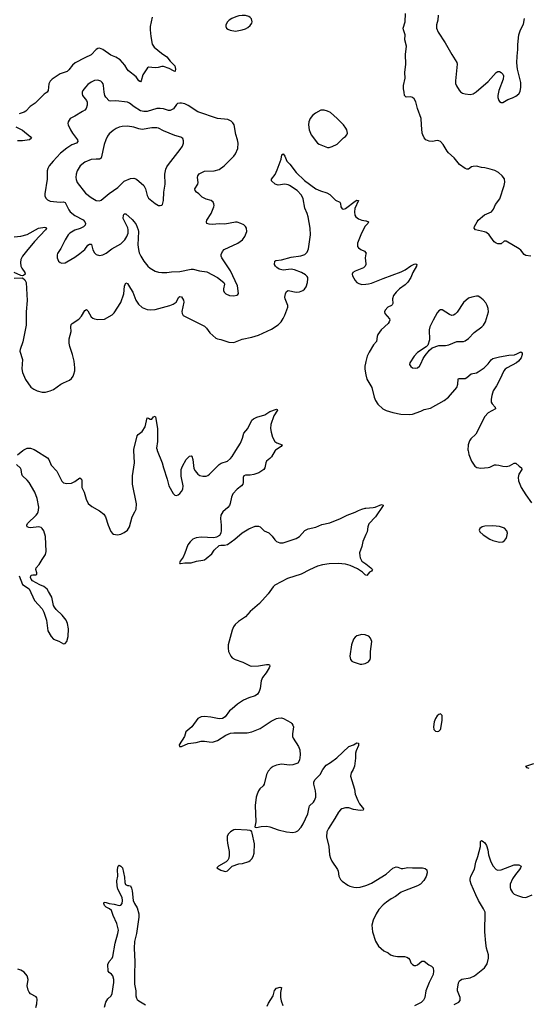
# Model space of a CAD drawing. Header units: inches. Extents: x 1174277 to 1307032, y 522670 to 678486.
# Tile 111 of 121: x 1225777 to 1231969, y 653246 to 665254. Entities that reach past the tile are written whole.
import ezdxf

# ---------------------------------------------------------------- set-up
doc = ezdxf.new("R2010")
doc.units = ezdxf.units.IN
doc.header["$MEASUREMENT"] = 0
for name, color, linetype in [('B2625', 7, 'Continuous'), ('B2626', 7, 'Continuous'), ('B2635', 7, 'Continuous'), ('B2636', 7, 'Continuous')]:
    doc.layers.add(name, color=color, linetype=linetype)

msp = doc.modelspace()

# ---------------------------------------------------------------- linework, layer by layer
at = {"layer": 'B2625', "color": 6}
for points, elevation in [([(1225750, 659947), (1225815, 660000)], 1100), ([(1225973, 660000), (1226114, 659910), (1226131, 659890), (1226162, 659822), (1226228, 659748), (1226290, 659628), (1226310, 659606), (1226350, 659598), (1226410, 659601), (1226450, 659621), (1226510, 659666), (1226530, 659651), (1226535, 659630), (1226535, 659550), (1226565, 659490), (1226588, 659408), (1226614, 659354), (1226656, 659316), (1226750, 659264), (1226802, 659222), (1226825, 659190), (1226856, 659090), (1226890, 659011), (1226908, 658988), (1226920, 658980), (1226970, 658971), (1227010, 658981), (1227050, 658999), (1227090, 659030), (1227105, 659050), (1227115, 659070), (1227147, 659190), (1227183, 659250), (1227197, 659283), (1227203, 659350), (1227151, 659591), (1227154, 659690), (1227176, 659850), (1227170, 660000)], 1100), ([(1227455, 660000), (1227514, 659850), (1227530, 659788), (1227577, 659650), (1227595, 659570), (1227650, 659476), (1227670, 659457), (1227690, 659450), (1227710, 659460), (1227730, 659477), (1227750, 659499), (1227765, 659530), (1227772, 659570), (1227747, 659687), (1227747, 659770), (1227762, 659810), (1227809, 659891), (1227830, 659916), (1227850, 659932), (1227870, 659936), (1227876, 659930), (1227889, 659889), (1227901, 659781), (1227917, 659750), (1227950, 659711), (1227975, 659695), (1228010, 659685), (1228050, 659687), (1228070, 659694), (1228094, 659710), (1228209, 659831), (1228235, 659845), (1228310, 659871), (1228350, 659902), (1228370, 659925), (1228415, 660000)], 1100), ([(1228894, 660000), (1228850, 659924), (1228830, 659902), (1228789, 659870), (1228778, 659850), (1228767, 659790), (1228753, 659770), (1228731, 659750), (1228692, 659728), (1228634, 659706), (1228590, 659699), (1228530, 659698), (1228510, 659690), (1228504, 659670), (1228504, 659610), (1228499, 659590), (1228484, 659570), (1228430, 659530), (1228377, 659470), (1228361, 659430), (1228346, 659354), (1228335, 659330), (1228315, 659305), (1228255, 659250), (1228232, 659210), (1228228, 659170), (1228235, 659090), (1228234, 659026), (1228230, 658990), (1228216, 658964), (1228179, 658941), (1228147, 658933), (1227990, 658944), (1227930, 658936), (1227890, 658917), (1227855, 658885), (1227829, 658850), (1227793, 658747), (1227770, 658701), (1227733, 658650), (1227728, 658628), (1227730, 658622), (1227740, 658620), (1227790, 658628), (1227870, 658631), (1227932, 658652), (1228010, 658662), (1228030, 658668), (1228050, 658681), (1228119, 658741), (1228150, 658784), (1228210, 658841), (1228230, 658845), (1228276, 658844), (1228310, 658854), (1228401, 658919), (1228490, 658995), (1228570, 659043), (1228650, 659076), (1228690, 659078), (1228710, 659070), (1228761, 659021), (1228814, 658994), (1228857, 658957), (1228890, 658910), (1228910, 658892), (1228950, 658875), (1228990, 658872), (1229150, 658925), (1229190, 658953), (1229257, 659023), (1229295, 659045), (1229390, 659066), (1229464, 659096), (1229561, 659119), (1229690, 659170), (1229770, 659213), (1229870, 659247), (1229910, 659270), (1229950, 659286), (1229990, 659296), (1230000, 659297)], 1100), ([(1225770, 658470), (1225810, 658367), (1225892, 658312), (1225957, 658170), (1226053, 658070), (1226070, 658030), (1226102, 657930), (1226122, 657802), (1226161, 657730), (1226190, 657701), (1226253, 657673), (1226310, 657641), (1226330, 657645), (1226353, 657670), (1226370, 657730), (1226374, 657826), (1226362, 657890), (1226343, 657930), (1226296, 657990), (1226222, 658062), (1226200, 658090), (1226190, 658110), (1226168, 658210), (1226130, 658280), (1226110, 658308), (1226070, 658341), (1226022, 658362), (1225933, 658410), (1225915, 658430), (1225907, 658450), (1225913, 658470), (1225921, 658479), (1225936, 658484), (1225975, 658485), (1225985, 658490), (1225985, 658510), (1225974, 658550), (1225976, 658570), (1226016, 658610), (1226049, 658670), (1226091, 658730), (1226101, 658770), (1226093, 658950), (1226070, 659021), (1226053, 659050), (1226039, 659059), (1226010, 659067), (1225910, 659056), (1225890, 659059), (1225867, 659070), (1225862, 659090), (1225873, 659110), (1225979, 659210), (1225994, 659230), (1226002, 659250), (1226008, 659272), (1226009, 659310), (1225990, 659414), (1225962, 659490), (1225891, 659611), (1225870, 659637), (1225813, 659690), (1225801, 659710), (1225793, 659770), (1225785, 659785), (1225738, 659830)], 1100), ([(1230000, 658975), (1229963, 658890), (1229949, 658830), (1229923, 658750), (1229924, 658716), (1229930, 658690), (1229952, 658652), (1230000, 658616)], 1100), ([(1230000, 658481), (1229990, 658485), (1229957, 658517), (1229897, 658557), (1229810, 658597), (1229750, 658613), (1229661, 658621), (1229550, 658618), (1229470, 658607), (1229410, 658588), (1229310, 658545), (1229210, 658492), (1229043, 658437), (1228890, 658359), (1228870, 658338), (1228806, 658250), (1228704, 658136), (1228590, 658035), (1228530, 657973), (1228445, 657915), (1228404, 657876), (1228386, 657850), (1228367, 657810), (1228320, 657630), (1228318, 657590), (1228324, 657550), (1228352, 657490), (1228370, 657470), (1228404, 657450), (1228500, 657420), (1228590, 657375), (1228610, 657369), (1228688, 657372), (1228789, 657389), (1228812, 657390), (1228824, 657384), (1228827, 657370), (1228819, 657350), (1228784, 657290), (1228740, 657230), (1228722, 657190), (1228710, 657099), (1228699, 657061), (1228678, 657030), (1228650, 657008), (1228570, 656983), (1228505, 656955), (1228432, 656908), (1228370, 656850), (1228335, 656825), (1228284, 656750), (1228251, 656730), (1228210, 656728), (1228110, 656748), (1228030, 656754), (1227990, 656750), (1227951, 656730), (1227876, 656630), (1227804, 656570), (1227786, 656510), (1227721, 656410), (1227726, 656390), (1227730, 656389), (1227750, 656391), (1227830, 656426), (1227930, 656440), (1227990, 656454), (1228030, 656457), (1228090, 656445), (1228130, 656444), (1228190, 656463), (1228290, 656527), (1228350, 656551), (1228390, 656558), (1228550, 656558), (1228610, 656567), (1228712, 656610), (1228843, 656697), (1228908, 656730), (1228930, 656736), (1228970, 656738), (1228993, 656733), (1229084, 656684), (1229098, 656670), (1229110, 656650), (1229116, 656630), (1229104, 656544), (1229106, 656510), (1229113, 656490), (1229176, 656390), (1229193, 656350), (1229199, 656290), (1229190, 656223), (1229170, 656188), (1229110, 656166), (1229070, 656163), (1228970, 656173), (1228910, 656164), (1228870, 656147), (1228844, 656130), (1228807, 656090), (1228787, 656050), (1228758, 655930), (1228746, 655910), (1228708, 655872), (1228691, 655849), (1228672, 655810), (1228660, 655770), (1228651, 655670), (1228657, 655470), (1228646, 655410), (1228650, 655405), (1228664, 655404), (1228724, 655416), (1228790, 655419), (1228830, 655410), (1228930, 655373), (1229031, 655351), (1229110, 655343), (1229147, 655350), (1229170, 655362), (1229210, 655407), (1229233, 655447), (1229290, 655570), (1229306, 655650), (1229313, 655667), (1229362, 655710), (1229375, 655730), (1229388, 655770), (1229391, 655810), (1229387, 655850), (1229363, 655930), (1229364, 655956), (1229376, 655984), (1229442, 656050), (1229473, 656110), (1229517, 656163), (1229570, 656193), (1229645, 656250), (1229790, 656390), (1229850, 656411), (1229890, 656434), (1229911, 656431), (1229910, 656403), (1229882, 656338), (1229875, 656310), (1229873, 656247), (1229861, 656150), (1229846, 656110), (1229822, 656070), (1229815, 656050), (1229814, 656030), (1229862, 655870), (1229871, 655810), (1229900, 655730), (1229920, 655690), (1229970, 655630), (1229966, 655614), (1229931, 655609), (1229850, 655622), (1229790, 655641), (1229750, 655643), (1229706, 655630), (1229690, 655618), (1229665, 655590), (1229621, 655510), (1229543, 655390), (1229524, 655350), (1229520, 655290), (1229547, 655170), (1229555, 655070), (1229567, 655030), (1229586, 654990), (1229652, 654890), (1229660, 654870), (1229670, 654810), (1229689, 654769), (1229709, 654749), (1229778, 654698), (1229806, 654686), (1229853, 654673), (1229890, 654670), (1229930, 654675), (1230000, 654696)], 1100), ([(1230000, 657748), (1229990, 657752), (1229950, 657754), (1229890, 657738), (1229870, 657725), (1229850, 657700), (1229823, 657630), (1229802, 657490), (1229814, 657450), (1229830, 657430), (1229843, 657423), (1229930, 657396), (1229950, 657394), (1229990, 657402), (1230000, 657407)], 1200), ([(1226810, 653210), (1226827, 653273), (1226850, 653311), (1226892, 653350), (1226903, 653377), (1226925, 653510), (1226927, 653550), (1226914, 653594), (1226895, 653615), (1226870, 653632), (1226857, 653650), (1226852, 653730), (1226870, 653768), (1226905, 653810), (1226914, 653830), (1226943, 653990), (1226976, 654110), (1226982, 654150), (1226963, 654230), (1226916, 654330), (1226897, 654390), (1226871, 654411), (1226830, 654430), (1226812, 654450), (1226803, 654477), (1226809, 654490), (1226830, 654489), (1226870, 654474), (1226930, 654466), (1226990, 654450), (1227010, 654456), (1227025, 654475), (1227031, 654510), (1227025, 654550), (1226976, 654650), (1226964, 654690), (1226963, 654750), (1226972, 654810), (1226970, 654890), (1226979, 654930), (1226990, 654941), (1227010, 654931), (1227030, 654910), (1227055, 654795), (1227060, 654730), (1227068, 654708), (1227090, 654696), (1227110, 654696), (1227129, 654689), (1227142, 654662), (1227150, 654630), (1227161, 654510), (1227176, 654476), (1227210, 654423), (1227231, 654350), (1227230, 654310), (1227203, 654110), (1227179, 654010), (1227172, 653932), (1227183, 653763), (1227178, 653610), (1227179, 653490), (1227194, 653410), (1227193, 653350), (1227201, 653321), (1227210, 653306), (1227229, 653289), (1227310, 653238)], 1000), ([(1225974, 653206), (1225987, 653250), (1225992, 653310), (1225986, 653326), (1225976, 653336), (1225910, 653375), (1225894, 653394), (1225880, 653420), (1225870, 653470), (1225882, 653550), (1225870, 653592), (1225830, 653639), (1225790, 653663), (1225754, 653674)], 1100), ([(1228796, 653224), (1228810, 653258), (1228869, 653351), (1228885, 653415), (1228910, 653442), (1228954, 653454), (1228970, 653451), (1228960, 653390), (1228958, 653330), (1228965, 653290), (1228987, 653230)], 1000)]:
    msp.add_lwpolyline(points, dxfattribs=dict(at, elevation=elevation))
at = {"layer": 'B2625', "color": 6, "elevation": 1100}
msp.add_lwpolyline([(1228410, 655378), (1228390, 655374), (1228350, 655351), (1228320, 655320), (1228309, 655291), (1228306, 655250), (1228310, 655210), (1228332, 655108), (1228334, 655066), (1228328, 655030), (1228316, 655004), (1228297, 654983), (1228201, 654930), (1228181, 654910), (1228230, 654882), (1228270, 654869), (1228290, 654867), (1228310, 654872), (1228370, 654930), (1228450, 654958), (1228495, 654965), (1228570, 654987), (1228590, 654998), (1228610, 655018), (1228626, 655050), (1228635, 655090), (1228642, 655202), (1228614, 655334), (1228609, 655349), (1228600, 655360), (1228587, 655367), (1228551, 655371)], close=True, dxfattribs=at)
at = {"layer": 'B2626', "color": 6}
for points, elevation in [([(1227394, 665286), (1227368, 665170), (1227367, 665130), (1227375, 665050), (1227394, 664954), (1227419, 664919), (1227507, 664847), (1227570, 664803), (1227612, 664750), (1227660, 664700), (1227669, 664690), (1227675, 664670), (1227678, 664650), (1227675, 664625), (1227670, 664622), (1227651, 664629), (1227599, 664659), (1227530, 664685), (1227510, 664685), (1227465, 664670), (1227430, 664665), (1227350, 664677), (1227335, 664665), (1227277, 664583), (1227258, 664510), (1227250, 664497), (1227230, 664509), (1227197, 664557), (1227103, 664630), (1227087, 664650), (1227061, 664701), (1227004, 664764), (1226950, 664797), (1226890, 664821), (1226790, 664892), (1226750, 664907), (1226730, 664903), (1226708, 664890), (1226650, 664825), (1226570, 664790), (1226453, 664727), (1226422, 664698), (1226378, 664642), (1226357, 664623), (1226270, 664595), (1226173, 664530), (1226150, 664505), (1226131, 664470), (1226126, 664390), (1226111, 664369), (1226074, 664346), (1225964, 664236), (1225906, 664194), (1225850, 664140), (1225830, 664128), (1225770, 664107)], 1200), ([(1225729, 663949), (1225810, 663905), (1225904, 663830), (1225919, 663810), (1225895, 663790), (1225810, 663776), (1225750, 663777)], 1200), ([(1225710, 662103), (1225810, 662106), (1225841, 662081), (1225857, 662050), (1225867, 661830), (1225855, 661690), (1225855, 661530), (1225815, 661325), (1225782, 661230), (1225780, 661210), (1225812, 661110), (1225803, 660997), (1225811, 660950), (1225847, 660867), (1225914, 660774), (1225948, 660748), (1225990, 660726), (1226050, 660710), (1226090, 660711), (1226150, 660727), (1226190, 660744), (1226279, 660810), (1226310, 660827), (1226383, 660857), (1226410, 660878), (1226430, 660908), (1226438, 660930), (1226448, 660970), (1226451, 661010), (1226443, 661090), (1226422, 661170), (1226387, 661270), (1226380, 661310), (1226380, 661360), (1226405, 661450), (1226400, 661510), (1226404, 661536), (1226416, 661550), (1226499, 661601), (1226530, 661639), (1226570, 661707), (1226590, 661718), (1226610, 661703), (1226650, 661632), (1226670, 661612), (1226690, 661605), (1226730, 661599), (1226810, 661603), (1226906, 661654), (1226930, 661681), (1227010, 661806), (1227048, 661910), (1227054, 662006), (1227070, 662044), (1227090, 662038), (1227130, 661976), (1227156, 661930), (1227193, 661833), (1227225, 661785), (1227270, 661744), (1227330, 661721), (1227370, 661716), (1227430, 661718), (1227610, 661768), (1227650, 661784), (1227687, 661810), (1227717, 661870), (1227730, 661878), (1227750, 661875), (1227775, 661835), (1227781, 661810), (1227754, 661694), (1227757, 661670), (1227770, 661647), (1228030, 661516), (1228057, 661490), (1228096, 661436), (1228170, 661368), (1228190, 661360), (1228230, 661354), (1228330, 661321), (1228390, 661319), (1228490, 661358), (1228610, 661381), (1228690, 661408), (1228850, 661480), (1228930, 661533), (1228965, 661570), (1228992, 661610), (1229012, 661650), (1229049, 661750), (1229048, 661770), (1229016, 661850), (1229013, 661870), (1229018, 661910), (1229030, 661941), (1229050, 661951), (1229150, 661931), (1229190, 661936), (1229230, 661950), (1229253, 661967), (1229270, 661995), (1229287, 662050), (1229292, 662092), (1229291, 662110), (1229284, 662124), (1229263, 662143), (1229213, 662170), (1229130, 662204), (1229089, 662211), (1228990, 662201), (1228941, 662210), (1228912, 662230), (1228896, 662250), (1228887, 662270), (1228888, 662310), (1228901, 662319), (1228970, 662326), (1229090, 662357), (1229207, 662373), (1229254, 662390), (1229282, 662418), (1229299, 662461), (1229323, 662630), (1229319, 662710), (1229294, 662850), (1229282, 662890), (1229254, 662954), (1229235, 663070), (1229213, 663113), (1229160, 663170), (1229070, 663232), (1229050, 663241), (1229010, 663248), (1228930, 663236), (1228919, 663239), (1228895, 663250), (1228850, 663290), (1228848, 663310), (1228893, 663367), (1228918, 663422), (1228966, 663554), (1228975, 663605), (1228990, 663617), (1229012, 663590), (1229034, 663530), (1229071, 663491), (1229150, 663390), (1229250, 663291), (1229390, 663190), (1229445, 663165), (1229523, 663143), (1229561, 663121), (1229630, 663052), (1229681, 663030), (1229691, 663011), (1229694, 662970), (1229710, 662949), (1229730, 662945), (1229750, 662952), (1229870, 663041), (1229890, 663053), (1229910, 663051), (1229867, 662953), (1229859, 662910), (1229863, 662870), (1229876, 662850), (1229910, 662827), (1229950, 662811), (1230000, 662802)], 1200), ([(1230000, 662744), (1229988, 662730), (1229939, 662630), (1229899, 662530), (1229899, 662490), (1229910, 662470), (1229938, 662450), (1229982, 662430), (1230000, 662412)], 1200), ([(1225710, 662605), (1225790, 662613), (1225870, 662634), (1226007, 662713), (1226085, 662725), (1226099, 662719), (1226105, 662710), (1226092, 662690), (1225959, 662550), (1225859, 662430), (1225813, 662370), (1225790, 662330), (1225786, 662294), (1225792, 662250), (1225803, 662223), (1225841, 662170), (1225842, 662150), (1225825, 662135), (1225810, 662132), (1225790, 662134), (1225708, 662172)], 1200), ([(1230000, 662397), (1229991, 662350), (1230000, 662278)], 1200), ([(1230000, 662268), (1229993, 662250), (1229971, 662229), (1229932, 662210), (1229870, 662187), (1229841, 662170), (1229832, 662150), (1229838, 662130), (1229870, 662072), (1229890, 662050), (1229915, 662035), (1229950, 662026), (1230000, 662029)], 1200), ([(1230000, 661086), (1229994, 661066), (1229987, 661030), (1229985, 660990), (1230000, 660922)], 1200), ([(1228415, 660000), (1228469, 660090), (1228493, 660150), (1228509, 660211), (1228560, 660270), (1228610, 660370), (1228630, 660386), (1228670, 660407), (1228766, 660434), (1228830, 660474), (1228910, 660506), (1228919, 660499), (1228920, 660490), (1228877, 660423), (1228842, 660318), (1228838, 660270), (1228843, 660223), (1228862, 660162), (1228890, 660110), (1228913, 660093), (1228979, 660070), (1228966, 660050), (1228896, 660004), (1228894, 660000)], 1100), ([(1227170, 660000), (1227170, 660011), (1227210, 660179), (1227223, 660197), (1227270, 660230), (1227307, 660290), (1227330, 660398), (1227350, 660393), (1227370, 660381), (1227390, 660382), (1227410, 660411), (1227430, 660417), (1227434, 660410), (1227457, 660270), (1227458, 660110), (1227447, 660030), (1227452, 660010), (1227455, 660000)], 1100), ([(1225815, 660000), (1225828, 660010), (1225870, 660029), (1225910, 660027), (1225953, 660013), (1225973, 660000)], 1100)]:
    msp.add_lwpolyline(points, dxfattribs=dict(at, elevation=elevation))
for points, elevation in [([(1228490, 665306), (1228450, 665301), (1228414, 665290), (1228365, 665270), (1228333, 665250), (1228313, 665230), (1228292, 665190), (1228291, 665170), (1228299, 665150), (1228317, 665137), (1228346, 665126), (1228410, 665116), (1228490, 665129), (1228530, 665143), (1228561, 665159), (1228590, 665184), (1228607, 665210), (1228611, 665230), (1228603, 665263), (1228590, 665282), (1228570, 665295), (1228530, 665305)], 1300), ([(1226730, 664516), (1226690, 664514), (1226650, 664493), (1226610, 664463), (1226579, 664430), (1226549, 664391), (1226540, 664370), (1226538, 664350), (1226543, 664330), (1226591, 664270), (1226600, 664250), (1226601, 664210), (1226588, 664172), (1226570, 664152), (1226545, 664135), (1226450, 664079), (1226391, 664050), (1226369, 664010), (1226365, 663990), (1226369, 663970), (1226396, 663910), (1226419, 663870), (1226481, 663790), (1226486, 663770), (1226469, 663750), (1226412, 663728), (1226351, 663689), (1226275, 663625), (1226187, 663530), (1226138, 663470), (1226119, 663441), (1226110, 663410), (1226112, 663310), (1226084, 663130), (1226085, 663105), (1226096, 663076), (1226116, 663056), (1226150, 663042), (1226269, 663029), (1226310, 663031), (1226330, 663023), (1226341, 663010), (1226375, 662935), (1226392, 662910), (1226450, 662865), (1226550, 662815), (1226570, 662790), (1226578, 662770), (1226576, 662750), (1226554, 662726), (1226513, 662707), (1226450, 662687), (1226390, 662650), (1226369, 662630), (1226332, 662570), (1226278, 662462), (1226238, 662402), (1226233, 662387), (1226233, 662350), (1226249, 662309), (1226270, 662291), (1226290, 662285), (1226330, 662289), (1226350, 662299), (1226450, 662357), (1226510, 662401), (1226570, 662453), (1226610, 662503), (1226630, 662518), (1226650, 662517), (1226653, 662513), (1226670, 662449), (1226691, 662411), (1226711, 662391), (1226750, 662379), (1226790, 662386), (1226830, 662405), (1226902, 662458), (1227010, 662519), (1227059, 662570), (1227084, 662610), (1227098, 662650), (1227098, 662690), (1227094, 662714), (1227041, 662830), (1227042, 662870), (1227050, 662888), (1227070, 662887), (1227150, 662817), (1227175, 662790), (1227196, 662756), (1227223, 662690), (1227227, 662670), (1227218, 662510), (1227225, 662450), (1227236, 662410), (1227254, 662370), (1227290, 662311), (1227340, 662250), (1227370, 662223), (1227430, 662188), (1227470, 662176), (1227510, 662171), (1227570, 662172), (1227630, 662181), (1227730, 662184), (1227870, 662213), (1227892, 662212), (1227970, 662192), (1228060, 662180), (1228190, 662109), (1228267, 662050), (1228276, 662030), (1228262, 661970), (1228263, 661950), (1228273, 661930), (1228290, 661912), (1228335, 661890), (1228390, 661887), (1228425, 661895), (1228438, 661902), (1228446, 661914), (1228435, 662010), (1228347, 662190), (1228244, 662350), (1228235, 662370), (1228234, 662390), (1228250, 662426), (1228273, 662450), (1228439, 662530), (1228493, 662570), (1228522, 662610), (1228541, 662650), (1228546, 662670), (1228543, 662710), (1228532, 662732), (1228512, 662752), (1228475, 662770), (1228430, 662783), (1228410, 662784), (1228278, 662762), (1228210, 662763), (1228130, 662756), (1228090, 662759), (1228059, 662770), (1228054, 662790), (1228061, 662810), (1228111, 662890), (1228145, 662970), (1228148, 662990), (1228145, 663010), (1228136, 663030), (1228113, 663050), (1228050, 663064), (1228004, 663090), (1227963, 663130), (1227932, 663152), (1227917, 663170), (1227915, 663190), (1227949, 663250), (1227954, 663270), (1227947, 663330), (1227950, 663350), (1227965, 663375), (1228030, 663406), (1228148, 663412), (1228211, 663429), (1228270, 663470), (1228390, 663590), (1228410, 663618), (1228437, 663683), (1228443, 663750), (1228435, 663790), (1228412, 663852), (1228393, 663970), (1228378, 663998), (1228358, 664018), (1228315, 664035), (1228190, 664051), (1227950, 664132), (1227830, 664208), (1227790, 664226), (1227750, 664236), (1227730, 664238), (1227703, 664230), (1227690, 664221), (1227652, 664168), (1227630, 664153), (1227612, 664148), (1227590, 664148), (1227530, 664168), (1227490, 664173), (1227450, 664169), (1227330, 664134), (1227290, 664135), (1227250, 664144), (1227172, 664190), (1227116, 664236), (1227090, 664247), (1226950, 664263), (1226890, 664259), (1226870, 664266), (1226828, 664308), (1226815, 664330), (1226806, 664370), (1226801, 664450), (1226796, 664470), (1226784, 664490), (1226766, 664506)], 1300), ([(1229490, 664151), (1229450, 664149), (1229385, 664115), (1229350, 664084), (1229321, 664050), (1229304, 664010), (1229298, 663970), (1229309, 663910), (1229334, 663850), (1229410, 663749), (1229430, 663737), (1229530, 663697), (1229550, 663695), (1229590, 663707), (1229650, 663737), (1229728, 663812), (1229751, 663830), (1229768, 663850), (1229774, 663870), (1229767, 663910), (1229757, 663930), (1229725, 663970), (1229648, 664050), (1229570, 664121), (1229530, 664140)], 1300), ([(1227090, 663954), (1227028, 663952), (1226990, 663945), (1226953, 663927), (1226918, 663902), (1226870, 663862), (1226847, 663833), (1226826, 663790), (1226806, 663734), (1226770, 663567), (1226750, 663553), (1226710, 663555), (1226650, 663548), (1226570, 663518), (1226515, 663470), (1226476, 663410), (1226464, 663370), (1226461, 663330), (1226464, 663304), (1226477, 663270), (1226579, 663139), (1226650, 663084), (1226710, 663051), (1226750, 663046), (1226770, 663052), (1226870, 663134), (1226972, 663208), (1227050, 663285), (1227130, 663318), (1227170, 663323), (1227202, 663310), (1227290, 663230), (1227311, 663190), (1227331, 663110), (1227350, 663079), (1227430, 663011), (1227470, 662990), (1227490, 662986), (1227509, 662991), (1227518, 663002), (1227530, 663047), (1227535, 663150), (1227551, 663250), (1227546, 663370), (1227558, 663430), (1227570, 663459), (1227590, 663490), (1227736, 663670), (1227763, 663710), (1227776, 663750), (1227777, 663777), (1227765, 663805), (1227741, 663821), (1227670, 663841), (1227530, 663898), (1227470, 663930), (1227450, 663934), (1227390, 663936), (1227270, 663916), (1227230, 663924), (1227170, 663944)], 1400)]:
    msp.add_lwpolyline(points, close=True, dxfattribs=dict(at, elevation=elevation))
at = {"layer": 'B2635', "color": 6}
for points, elevation in [([(1231246, 660000), (1231256, 659950), (1231289, 659869), (1231330, 659810), (1231353, 659793), (1231404, 659784), (1231490, 659792), (1231510, 659797), (1231570, 659824), (1231590, 659827), (1231623, 659823), (1231670, 659808), (1231710, 659805), (1231750, 659814), (1231810, 659845), (1231830, 659844), (1231869, 659810), (1231900, 659790), (1231904, 659770), (1231865, 659710), (1231856, 659670), (1231863, 659630), (1231876, 659590), (1231894, 659550), (1231950, 659459), (1232022, 659362)], 1200), ([(1230000, 659297), (1230090, 659303), (1230112, 659308), (1230190, 659340), (1230210, 659335), (1230212, 659330), (1230116, 659190), (1230035, 659105), (1230023, 659070), (1230015, 659010), (1230000, 658975)], 1100), ([(1230000, 658616), (1230062, 658570), (1230079, 658550), (1230070, 658530), (1230045, 658515), (1230010, 658477), (1230000, 658481)], 1100), ([(1230000, 657407), (1230030, 657423), (1230052, 657450), (1230057, 657470), (1230058, 657550), (1230073, 657670), (1230057, 657710), (1230034, 657734), (1230000, 657748)], 1200), ([(1231990, 656123), (1231966, 656130), (1231950, 656150), (1232050, 656182)], 1100), ([(1231077, 653243), (1231134, 653270), (1231149, 653291), (1231149, 653330), (1231117, 653410), (1231116, 653430), (1231131, 653509), (1231142, 653530), (1231170, 653553), (1231270, 653570), (1231325, 653595), (1231446, 653690), (1231480, 653740), (1231494, 653810), (1231496, 653850), (1231472, 653930), (1231463, 653990), (1231452, 654130), (1231453, 654370), (1231436, 654410), (1231374, 654510), (1231339, 654579), (1231284, 654710), (1231272, 654750), (1231271, 654770), (1231280, 654810), (1231325, 654895), (1231340, 654980), (1231364, 655050), (1231396, 655170), (1231399, 655230), (1231410, 655243), (1231430, 655233), (1231450, 655214), (1231470, 655183), (1231488, 655130), (1231497, 655070), (1231524, 654984), (1231553, 654930), (1231590, 654891), (1231610, 654882), (1231650, 654886), (1231810, 654945), (1231865, 654945), (1231892, 654932), (1231887, 654910), (1231875, 654890), (1231826, 654830), (1231790, 654774), (1231761, 654710), (1231759, 654670), (1231765, 654650), (1231789, 654610), (1231810, 654590), (1231850, 654571), (1231910, 654552), (1231950, 654549), (1232030, 654581)], 1100), ([(1230000, 654696), (1230010, 654699), (1230070, 654725), (1230246, 654834), (1230330, 654907), (1230370, 654923), (1230390, 654920), (1230430, 654903), (1230450, 654901), (1230510, 654913), (1230570, 654909), (1230690, 654910), (1230722, 654902), (1230745, 654885), (1230748, 654850), (1230734, 654806), (1230705, 654755), (1230664, 654710), (1230630, 654690), (1230470, 654630), (1230430, 654612), (1230360, 654560), (1230310, 654533), (1230250, 654492), (1230210, 654458), (1230159, 654401), (1230125, 654350), (1230087, 654270), (1230072, 654210), (1230080, 654130), (1230116, 654016), (1230154, 653954), (1230218, 653898), (1230270, 653872), (1230300, 653850), (1230335, 653835), (1230387, 653827), (1230470, 653830), (1230501, 653821), (1230518, 653810), (1230534, 653790), (1230550, 653753), (1230568, 653730), (1230590, 653718), (1230610, 653719), (1230630, 653726), (1230683, 653770), (1230710, 653772), (1230768, 653728), (1230802, 653710), (1230819, 653690), (1230825, 653650), (1230820, 653610), (1230770, 653510), (1230747, 653450), (1230733, 653410), (1230720, 653330), (1230703, 653297), (1230673, 653267), (1230594, 653226)], 1100)]:
    msp.add_lwpolyline(points, dxfattribs=dict(at, elevation=elevation))
at = {"layer": 'B2635', "color": 6, "elevation": 1200}
for points in [[(1231550, 659081), (1231450, 659078), (1231418, 659070), (1231388, 659050), (1231381, 659030), (1231390, 659007), (1231430, 658973), (1231510, 658919), (1231550, 658903), (1231630, 658883), (1231670, 658888), (1231690, 658903), (1231710, 658927), (1231720, 658950), (1231728, 658990), (1231721, 659021), (1231691, 659051), (1231630, 659074)], [(1230910, 656789), (1230890, 656782), (1230870, 656762), (1230848, 656730), (1230833, 656690), (1230823, 656630), (1230830, 656597), (1230850, 656578), (1230870, 656573), (1230890, 656576), (1230910, 656597), (1230914, 656610), (1230930, 656712), (1230930, 656770)]]:
    msp.add_lwpolyline(points, close=True, dxfattribs=at)
at = {"layer": 'B2636', "color": 6, "elevation": 1200}
for points in [[(1232010, 662370), (1231950, 662377), (1231932, 662390), (1231890, 662443), (1231870, 662459), (1231710, 662551), (1231686, 662554), (1231650, 662522), (1231610, 662522), (1231590, 662527), (1231565, 662545), (1231502, 662630), (1231470, 662657), (1231447, 662667), (1231335, 662690), (1231322, 662710), (1231326, 662730), (1231356, 662790), (1231371, 662810), (1231446, 662874), (1231534, 662910), (1231558, 662942), (1231581, 662999), (1231632, 663068), (1231685, 663230), (1231694, 663274), (1231692, 663312), (1231662, 663350), (1231618, 663390), (1231573, 663413), (1231517, 663430), (1231450, 663446), (1231410, 663450), (1231350, 663466), (1231310, 663464), (1231290, 663458), (1231250, 663430), (1231230, 663430), (1231210, 663439), (1231142, 663490), (1231077, 663570), (1231008, 663630), (1230991, 663650), (1230943, 663730), (1230910, 663767), (1230890, 663778), (1230870, 663780), (1230812, 663768), (1230770, 663772), (1230730, 663790), (1230710, 663812), (1230693, 663850), (1230688, 663870), (1230677, 663970), (1230676, 664050), (1230631, 664170), (1230610, 664253), (1230590, 664289), (1230570, 664306), (1230550, 664312), (1230491, 664311), (1230480, 664320), (1230472, 664330), (1230468, 664370), (1230457, 664410), (1230457, 664450), (1230477, 664543), (1230476, 664610), (1230486, 664710), (1230482, 664830), (1230495, 664930), (1230476, 665010), (1230481, 665070), (1230458, 665130), (1230456, 665150), (1230479, 665230), (1230483, 665330)], [(1230883, 665310), (1230877, 665250), (1230861, 665190), (1230861, 665150), (1230881, 665101), (1230968, 664970), (1231048, 664828), (1231111, 664731), (1231114, 664710), (1231103, 664590), (1231091, 664510), (1231094, 664474), (1231106, 664446), (1231136, 664396), (1231155, 664375), (1231179, 664359), (1231210, 664349), (1231270, 664341), (1231310, 664348), (1231346, 664374), (1231490, 664500), (1231590, 664612), (1231610, 664622), (1231630, 664621), (1231650, 664611), (1231670, 664591), (1231678, 664570), (1231673, 664530), (1231623, 664390), (1231609, 664330), (1231610, 664306), (1231621, 664270), (1231630, 664256), (1231650, 664243), (1231670, 664245), (1231730, 664280), (1231790, 664300), (1231830, 664322), (1231865, 664350), (1231880, 664380), (1231889, 664430), (1231891, 664490), (1231851, 664650), (1231841, 664730), (1231844, 664810), (1231853, 664890), (1231853, 664950), (1231866, 665070), (1231887, 665130), (1231922, 665198), (1231934, 665270)], [(1230000, 662802), (1230002, 662802), (1230030, 662790), (1230022, 662770), (1230000, 662744)], [(1230000, 662412), (1230002, 662410), (1230000, 662397)], [(1230000, 662278), (1230001, 662270), (1230000, 662268)], [(1230000, 662029), (1230030, 662031), (1230070, 662041), (1230210, 662099), (1230430, 662177), (1230477, 662203), (1230550, 662252), (1230590, 662271), (1230610, 662276), (1230622, 662270), (1230617, 662250), (1230573, 662170), (1230547, 662110), (1230510, 662052), (1230479, 662021), (1230410, 661970), (1230368, 661930), (1230337, 661890), (1230324, 661850), (1230327, 661793), (1230322, 661778), (1230312, 661768), (1230269, 661750), (1230235, 661710), (1230226, 661690), (1230230, 661670), (1230287, 661607), (1230292, 661590), (1230285, 661570), (1230270, 661548), (1230186, 661470), (1230147, 661413), (1230136, 661390), (1230129, 661330), (1230094, 661290), (1230040, 661200), (1230017, 661150), (1230000, 661086)], [(1230000, 660922), (1230011, 660871), (1230073, 660770), (1230101, 660650), (1230116, 660610), (1230147, 660567), (1230206, 660510), (1230247, 660487), (1230330, 660462), (1230425, 660445), (1230530, 660439), (1230570, 660443), (1230670, 660479), (1230710, 660499), (1230790, 660515), (1230956, 660610), (1231008, 660652), (1231111, 660770), (1231123, 660810), (1231125, 660870), (1231130, 660879), (1231210, 660880), (1231233, 660890), (1231284, 660936), (1231350, 660949), (1231370, 660959), (1231444, 661010), (1231490, 661056), (1231530, 661106), (1231550, 661120), (1231630, 661142), (1231744, 661164), (1231812, 661168), (1231843, 661177), (1231890, 661202), (1231908, 661190), (1231907, 661170), (1231892, 661130), (1231861, 661090), (1231837, 661070), (1231723, 661010), (1231697, 660990), (1231682, 660970), (1231634, 660866), (1231594, 660790), (1231553, 660727), (1231535, 660670), (1231528, 660628), (1231529, 660590), (1231540, 660570), (1231578, 660530), (1231580, 660510), (1231490, 660458), (1231450, 660414), (1231339, 660201), (1231279, 660141), (1231263, 660117), (1231248, 660070), (1231245, 660005), (1231246, 660000)]]:
    msp.add_lwpolyline(points, dxfattribs=at)
at = {"layer": 'B2636', "color": 6, "elevation": 1300}
msp.add_lwpolyline([(1231350, 661884), (1231291, 661871), (1231250, 661856), (1231190, 661805), (1231112, 661688), (1231090, 661662), (1231070, 661650), (1231050, 661648), (1231018, 661658), (1230930, 661714), (1230910, 661714), (1230890, 661702), (1230870, 661677), (1230819, 661590), (1230781, 661510), (1230772, 661470), (1230776, 661350), (1230756, 661284), (1230737, 661263), (1230630, 661195), (1230590, 661149), (1230536, 661070), (1230533, 661050), (1230550, 661023), (1230570, 661009), (1230610, 661004), (1230630, 661010), (1230652, 661030), (1230670, 661055), (1230700, 661120), (1230723, 661157), (1230777, 661223), (1230808, 661252), (1230890, 661282), (1230970, 661282), (1231010, 661290), (1231110, 661329), (1231190, 661331), (1231210, 661336), (1231250, 661364), (1231319, 661441), (1231416, 661510), (1231435, 661530), (1231460, 661570), (1231495, 661690), (1231493, 661730), (1231481, 661770), (1231462, 661802), (1231430, 661838), (1231390, 661871), (1231370, 661881)], close=True, dxfattribs=at)

doc.saveas('drawing.dxf')
